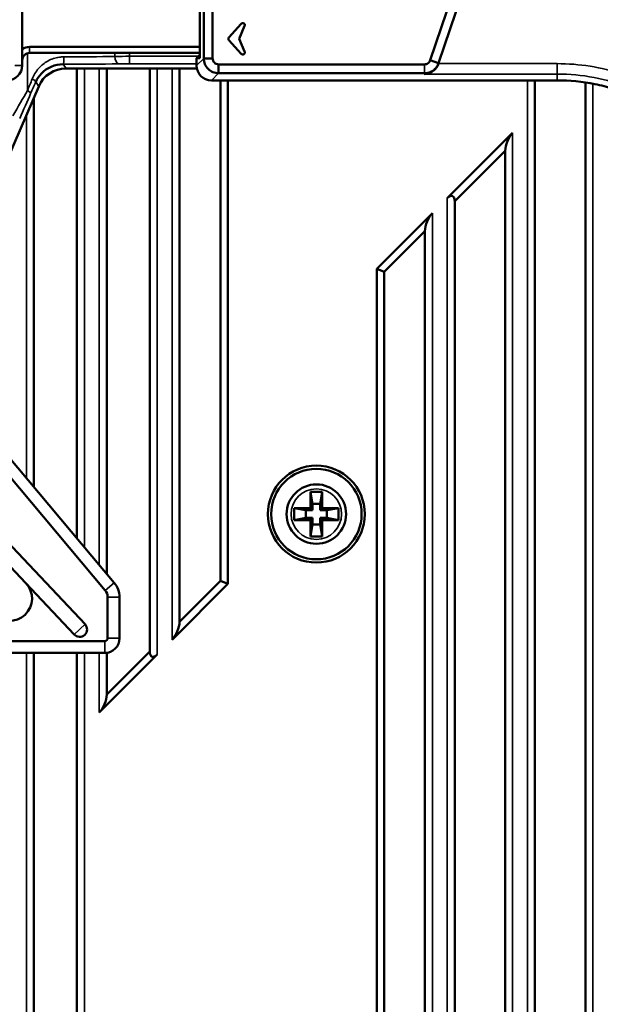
# Model space of a CAD drawing. Header units: millimetres. Extents: x 0 to 4638, y -120 to 1188.
# Tile 138 of 256: x 639 to 678, y 923 to 989. Entities that reach past the tile are written whole.
import ezdxf

# ---------------------------------------------------------------- set-up
doc = ezdxf.new("R2010")
doc.units = ezdxf.units.MM
doc.header["$LTSCALE"] = 2
for name, color, linetype, lineweight in [('Bemaßung (ISO)', 7, 'Continuous', 25), ('Sichtbar (ISO)', 7, 'Continuous', 50), ('Sichtbar schmal (ISO)', 7, 'Continuous', 35)]:
    doc.layers.add(name, color=color, linetype=linetype, lineweight=lineweight)
doc.styles.add('Notiztext (DIN)', font='isocpeur.ttf')
doc.dimstyles.new('Standard (DIN)', dxfattribs={"dimscale": 2, "dimtxt": 3.5, "dimasz": 2.5, "dimexe": 2, "dimexo": 0.5, "dimgap": 0.5, "dimtad": 1, "dimrnd": 1e-08, "dimtxsty": 'Notiztext (DIN)', "dimcen": 0.09, "dimdle": 10, "dimclrd": 256, "dimclre": 256, "dimclrt": 256, "dimadec": 0, "dimazin": 0, "dimtfac": 1, "dimtmove": 0, "dimatfit": 3, "dimfxl": 1, "dimtolj": 1, "dimtzin": 0, "dimlwd": -1, "dimlwe": -1, "dimarcsym": 0})

# ---------------------------------------------------------------- blocks, each defined once
blk = doc.blocks.new('*D37')
at = {"layer": 'Bemaßung (ISO)', "transparency": 16777216}
for p, q in [((260.895, 939.952), (260.895, 1084.205)), ((694.895, 939.352), (694.895, 1084.205)), ((265.895, 1080.205), (689.895, 1080.205))]:
    blk.add_line(p, q, dxfattribs=at)
for points in [[(265.895, 1081.038), (265.895, 1079.372), (260.895, 1080.205)], [(689.895, 1081.038), (689.895, 1079.372), (694.895, 1080.205)]]:
    blk.add_solid(points, dxfattribs=at)
at = {"layer": 'Defpoints', "color": 0, "transparency": 16777216}
for p in [(694.895, 1080.205), (260.895, 938.952), (694.895, 938.352)]:
    blk.add_point(p, dxfattribs=at)
at = {"layer": 'Bemaßung (ISO)', "transparency": 16777216, "insert": (470.545, 1088.205), "char_height": 7, "attachment_point": 1, "style": 'Notiztext (DIN)'}
blk.add_mtext('\\A1;434', dxfattribs=at)
blk = doc.blocks.new('*D40')
at = {"layer": 'Bemaßung (ISO)', "transparency": 16777216}
for p, q in [((642.095, 995.452), (791.791, 995.452)), ((787.791, 559.452), (787.791, 990.452)), ((642.095, 554.452), (791.791, 554.452))]:
    blk.add_line(p, q, dxfattribs=at)
for points in [[(786.958, 990.452), (788.625, 990.452), (787.791, 995.452)], [(786.958, 559.452), (788.625, 559.452), (787.791, 554.452)]]:
    blk.add_solid(points, dxfattribs=at)
at = {"layer": 'Defpoints', "color": 0, "transparency": 16777216}
for p in [(641.095, 995.452), (787.791, 995.452), (641.095, 554.452)]:
    blk.add_point(p, dxfattribs=at)
at = {"layer": 'Bemaßung (ISO)', "transparency": 16777216, "insert": (779.791, 768.342), "char_height": 7, "attachment_point": 1, "rotation": 90, "style": 'Notiztext (DIN)'}
blk.add_mtext('\\A1;441', dxfattribs=at)

msp = doc.modelspace()

# ---------------------------------------------------------------- linework, layer by layer
at = {"layer": 'Sichtbar (ISO)'}
for p, q in [((666.5596, 986.5035), (675.7842, 1013.8683)), ((676.3489, 1013.6779), (667.1243, 986.3132)), ((639.0947, 1011.5347), (639.0947, 986.1519)), ((651.316, 986.6315), (651.316, 1002.1181)), ((651.9111, 1002.1181), (651.9111, 986.6315)), ((651.0443, 1000.9989), (651.0443, 987.3989)), ((653.0112, 988.0448), (653.8367, 988.9617)), ((654.0681, 988.8152), (653.7078, 987.9519)), ((653.8367, 986.9421), (653.0112, 987.8589)), ((653.7078, 987.9519), (654.0681, 987.0885)), ((639.5947, 987.3989), (651.0443, 987.3989)), ((651.0443, 986.9989), (639.5947, 986.9989)), ((651.0443, 987.3989), (651.0443, 986.6489)), ((650.832, 986.6489), (651.0443, 986.8608)), ((650.832, 986.6489), (650.832, 986.1475)), ((651.0443, 986.6489), (650.832, 986.6489)), ((651.9111, 986.6315), (651.316, 986.6315)), ((666.5596, 986.5035), (667.1243, 986.3132)), ((667.1243, 986.3132), (667.1171, 986.292)), ((650.8513, 985.9519), (642.0443, 985.9519)), ((642.7822, 985.9519), (642.7822, 954.3235)), ((644.7822, 951.94), (644.7822, 985.9519)), ((647.6822, 985.9519), (647.6822, 946.7033)), ((649.6822, 948.7033), (649.6822, 985.9519)), ((652.3146, 986.2279), (666.1763, 986.2279)), ((652.3146, 986.2279), (652.3146, 985.6329)), ((666.1763, 985.6329), (652.3146, 985.6329)), ((639.8822, 985.4891), (639.8822, 985.4893)), ((651.8306, 985.1489), (675.1008, 985.1489)), ((652.4347, 951.4559), (652.4347, 985.1489)), ((652.9347, 951.2488), (652.9347, 985.1489)), ((673.6072, 985.1489), (673.6072, 865.5914)), ((677.0072, 985.4394), (677.0072, 985.4405)), ((677.0072, 864.2755), (677.0072, 985.0085)), ((630.7082, 962.7219), (640.209, 984.7448)), ((639.8822, 957.7796), (639.8822, 983.9871)), ((667.7072, 977.2147), (672.1072, 981.6147)), ((668.2072, 977.0075), (671.6072, 980.4075)), ((671.6072, 865.9025), (671.6072, 980.4075)), ((668.2072, 977.0075), (668.2072, 865.835)), ((662.9546, 972.4621), (666.7072, 976.2147)), ((663.4546, 972.255), (666.2072, 975.0075)), ((666.2072, 901.8429), (666.2072, 975.0075)), ((662.9546, 972.4621), (662.9546, 901.4097)), ((662.9546, 972.4621), (663.4546, 972.255)), ((663.4546, 972.255), (663.4546, 901.7815)), ((631.3457, 961.2613), (643.3245, 948.5339)), ((636.735, 961.5302), (645.2967, 951.3268)), ((644.6838, 950.8126), (636.1221, 961.016)), ((631.2852, 959.8665), (639.3484, 951.2995)), ((658.4947, 957.4519), (658.6357, 956.6519)), ((658.4947, 957.4519), (659.2947, 957.4519)), ((658.4947, 956.3519), (658.4947, 957.4519)), ((659.2947, 957.4519), (659.1536, 956.6519)), ((659.2947, 957.4519), (659.2947, 956.3519)), ((658.6357, 956.6519), (659.1536, 956.6519)), ((658.6357, 956.2108), (658.6357, 956.6519)), ((659.1536, 956.6519), (659.1536, 956.2108)), ((657.3947, 956.3519), (658.4947, 956.3519)), ((657.3947, 956.3519), (658.1947, 956.2108)), ((657.3947, 955.5519), (657.3947, 956.3519)), ((658.6357, 956.2108), (658.1947, 956.2108)), ((658.1947, 956.2108), (658.1947, 955.6929)), ((658.6357, 956.2108), (658.4947, 956.3519)), ((659.2947, 956.3519), (659.1536, 956.2108)), ((659.5947, 956.2108), (659.1536, 956.2108)), ((659.2947, 956.3519), (660.3947, 956.3519)), ((660.3947, 956.3519), (659.5947, 956.2108)), ((659.5947, 955.6929), (659.5947, 956.2108)), ((660.3947, 956.3519), (660.3947, 955.5519)), ((657.3947, 955.5519), (658.1947, 955.6929)), ((658.4947, 955.5519), (657.3947, 955.5519)), ((658.1947, 955.6929), (658.6357, 955.6929)), ((658.4947, 955.5519), (658.6357, 955.6929)), ((658.4947, 954.4519), (658.4947, 955.5519)), ((658.4947, 954.4519), (658.6357, 955.2519)), ((658.6357, 955.2519), (658.6357, 955.6929)), ((659.1536, 955.2519), (658.6357, 955.2519)), ((659.1536, 955.6929), (659.1536, 955.2519)), ((659.1536, 955.6929), (659.5947, 955.6929)), ((659.1536, 955.6929), (659.2947, 955.5519)), ((659.2947, 954.4519), (659.1536, 955.2519)), ((659.2947, 955.5519), (659.2947, 954.4519)), ((660.3947, 955.5519), (659.2947, 955.5519)), ((660.3947, 955.5519), (659.5947, 955.6929)), ((659.2947, 954.4519), (658.4947, 954.4519)), ((642.5963, 947.8485), (639.3484, 951.2995)), ((652.9347, 951.2488), (649.1822, 947.4962)), ((652.4347, 951.4559), (649.6822, 948.7033)), ((652.9347, 951.2488), (652.4347, 951.4559)), ((644.8476, 947.6019), (644.8476, 950.3626)), ((645.6476, 950.3626), (645.6476, 947.6019)), ((622.2772, 947.4019), (644.6476, 947.4019)), ((644.6476, 946.6019), (622.2772, 946.6019)), ((639.8822, 860.3611), (639.8822, 946.6019)), ((642.7822, 946.6019), (642.7822, 860.6848)), ((647.6822, 946.7033), (644.7822, 943.8033)), ((644.7822, 943.8033), (644.7822, 946.611)), ((648.1822, 946.4962), (644.2822, 942.5962))]:
    msp.add_line(p, q, dxfattribs=at)
for radius in [3.2638, 3.0451, 2]:
    msp.add_circle((658.8947, 955.9519), radius, dxfattribs=at)
for centre, radius, start, end in [((653.9399, 988.8687), 0.1389, 337.347575, 138), ((653.1144, 987.9519), 0.1389, 138, 222), ((639.5947, 986.4989), 0.9, 90, 123.748989), ((639.5947, 986.4989), 0.5, 90, 180), ((653.9399, 987.035), 0.1389, 222, 22.652425), ((638.0947, 986.1519), 1, 270, 0), ((638.2561, 950.2714), 1.5, 223.264295, 43.264295), ((644.1476, 950.3626), 1.5, 0, 40), ((644.1476, 950.3626), 0.7, 0, 40), ((642.9604, 948.1912), 0.5, 223.264295, 43.264295), ((644.6476, 947.6019), 1, 270, 0), ((644.6476, 947.6019), 0.2, 270, 0)]:
    msp.add_arc(centre, radius, start, end, dxfattribs=at)
for centre, major_axis, ratio, start_param, end_param in [((666.1695, 986.6114), (0.3199, 0.9491), 0.9984742, 4.6937202, 4.712389), ((642.0459, 983.9507), (1.0999, -1.6725), 0.9991277, 2.5602367, 3.7229487), ((651.8334, 986.1502), (-0.709, -0.709), 0.9972647, 5.4991567, 7.0672139), ((672.1072, 980.9075), (-0.3536, -0.8536), 0.4142136, 3.9269908, 5.4977871), ((667.7072, 976.5075), (0.3536, 0.8536), 0.4142136, 5.4977871, 7.0685835), ((666.7072, 975.5075), (-0.3536, -0.8536), 0.4142136, 3.9269908, 5.4977871), ((649.1822, 948.2033), (-0.3536, -0.8536), 0.4142136, 0.7853982, 2.3561945), ((648.1822, 947.2033), (0.3536, 0.8536), 0.4142136, 2.3561945, 3.9269908), ((644.2822, 943.3033), (-0.3536, -0.8536), 0.4142136, 0.7853982, 2.3561945)]:
    msp.add_ellipse(centre, major_axis=major_axis, ratio=ratio, start_param=start_param, end_param=end_param, dxfattribs=at)
for points, knots in [([(652.3146, 985.6329), (652.1826, 985.6331), (652.0518, 985.6594), (651.8099, 985.7607), (651.701, 985.8339), (651.5171, 986.0178), (651.4439, 986.1268), (651.3426, 986.3687), (651.3163, 986.4995), (651.316, 986.6315)], [-0.15727014, -0.15727014, -0.15727014, -0.15727014, -0.11763885, -0.11763885, -0.07863712, -0.07863712, -0.03963539, -0.03963539, 0, 0, 0, 0]), ([(651.9111, 986.6315), (651.9106, 986.5256), (651.9544, 986.4209), (652.104, 986.2713), (652.2087, 986.2275), (652.3146, 986.2279)], [0, 0, 0, 0, 0.5, 0.5, 1, 1, 1, 1]), ([(666.1763, 986.2279), (666.2603, 986.2278), (666.344, 986.2549), (666.4805, 986.3531), (666.5329, 986.4238), (666.5596, 986.5035)], [0, 0, 0, 0, 0.5, 0.5, 1, 1, 1, 1]), ([(667.1243, 986.3132), (667.0911, 986.2146), (667.0427, 986.1219), (666.919, 985.9546), (666.8444, 985.8811), (666.6754, 985.7598), (666.5819, 985.7127), (666.3837, 985.649), (666.2803, 985.6328), (666.1763, 985.6329)], [-0.12487032, -0.12487032, -0.12487032, -0.12487032, -0.09365552, -0.09365552, -0.06243318, -0.06243318, -0.03121404, -0.03121404, 0, 0, 0, 0]), ([(641.8585, 986.2344), (641.2895, 986.2365), (640.7558, 985.9991), (640.3849, 985.6113), (640.2306, 985.45), (640.1009, 985.2585), (640.0087, 985.0495)], [0, 0, 0, 0, 0.7062908, 0.7062908, 0.7062908, 1, 1, 1, 1]), ([(666.1569, 985.5753), (666.2654, 985.58), (666.3833, 985.603), (666.6107, 985.6923), (666.7203, 985.7585), (666.8776, 985.8964), (666.9422, 985.9671), (667.0435, 986.118), (667.0827, 986.1959), (667.111, 986.2743)], [-0.49520253, -0.49520253, -0.49520253, -0.49520253, -0.45301073, -0.45301073, -0.41081893, -0.41081893, -0.38225597, -0.38225597, -0.35753654, -0.35753654, -0.35753654, -0.35753654]), ([(675.1008, 985.1489), (675.9486, 985.1489), (676.7926, 985.0668), (677.8425, 984.8584), (678.0526, 984.8113), (678.4675, 984.7073), (678.673, 984.6504), (679.2835, 984.4651), (679.6827, 984.3222), (680.4656, 983.998), (680.8492, 983.8168), (681.4129, 983.5157), (681.5988, 983.4104), (681.9666, 983.1899), (682.1482, 983.0748), (683.0363, 982.4808), (683.691, 981.9423), (684.5912, 981.0415), (684.8775, 980.7256), (685.4216, 980.0615), (685.676, 979.7175), (686.3827, 978.6569), (686.7816, 977.9092), (687.2703, 976.7262), (687.4151, 976.3197), (687.6614, 975.5027), (687.7638, 975.0906), (687.9278, 974.2592), (687.9895, 973.8399), (688.0711, 973.0009), (688.0917, 972.5804), (688.0917, 972.158)], [0, 0, 0, 0, 0.1250697, 0.1250697, 0.1563525, 0.1563525, 0.1876353, 0.1876353, 0.2502009, 0.2502009, 0.3127665, 0.3127665, 0.3440494, 0.3440494, 0.3753322, 0.3753322, 0.5004634, 0.5004634, 0.563029, 0.563029, 0.6255946, 0.6255946, 0.7507259, 0.7507259, 0.8132915, 0.8132915, 0.8758571, 0.8758571, 0.9384228, 0.9384228, 1, 1, 1, 1])]:
    msp.add_open_spline(points, degree=3, knots=knots, dxfattribs=at)
at = {"layer": 'Sichtbar schmal (ISO)'}
for p, q in [((639.4496, 986.9774), (639.4496, 984.4621)), ((639.5947, 987.3989), (639.5947, 986.9989)), ((645.3397, 986.7625), (645.3397, 986.9989)), ((646.3214, 986.9989), (646.3214, 986.7693)), ((646.3214, 986.7693), (650.9526, 986.7693)), ((646.3214, 986.2696), (646.3214, 986.7693)), ((650.832, 986.1475), (651.316, 986.6315)), ((639.0947, 986.1519), (638.5947, 986.1519)), ((641.8585, 986.2344), (642.0443, 985.9519)), ((643.2822, 985.9519), (643.2822, 953.7276)), ((644.2822, 952.5359), (644.2822, 985.9519)), ((650.832, 986.2696), (646.3214, 986.2696)), ((648.1822, 985.9519), (648.1822, 946.4962)), ((649.1822, 947.4962), (649.1822, 985.9519)), ((652.3146, 985.6329), (651.8306, 985.1489)), ((666.1569, 985.5753), (666.1763, 985.6329)), ((666.1763, 986.2279), (666.1763, 985.6329)), ((667.111, 986.2743), (675.1008, 986.2743)), ((675.1008, 985.5753), (675.1008, 986.2743)), ((640.209, 984.7448), (640.0087, 985.0495)), ((675.1008, 985.5753), (666.1569, 985.5753)), ((673.1072, 985.1489), (673.1072, 865.7007)), ((675.1008, 985.1489), (675.1008, 985.5753)), ((677.5072, 985.358), (677.5072, 985.3594)), ((677.5072, 863.9927), (677.5072, 984.9243)), ((639.3822, 958.3755), (639.3822, 982.8281)), ((672.1072, 865.855), (672.1072, 981.6147)), ((667.7072, 977.2147), (667.7072, 900.3282)), ((666.7072, 901.5052), (666.7072, 976.2147)), ((645.2967, 951.3268), (644.6838, 950.8126)), ((645.6476, 950.3626), (644.8476, 950.3626)), ((643.3245, 948.5339), (642.5963, 947.8485)), ((644.6476, 946.6019), (644.6476, 947.4019)), ((645.6476, 947.6019), (644.8476, 947.6019)), ((639.3822, 860.3152), (639.3822, 946.6019)), ((643.2822, 946.6019), (643.2822, 860.8042)), ((644.2822, 942.5962), (644.2822, 946.6019))]:
    msp.add_line(p, q, dxfattribs=at)
msp.add_circle((658.8947, 955.9519), 1.7, dxfattribs=at)
for centre, major_axis, ratio, start_param, end_param in [((641.8585, 986.7341), (-0.0014, -0.5), 0.0824842, 0.035026, 1.5710347), ((642.3947, 986.9603), (-6, 0), 0.0378308, 1.4882179, 2.0838494), ((646.3214, 986.7169), (2, 0), 0.0261906, 1.5707963, 2.0838494), ((645.5851, 986.7625), (0.0098, -0.4999), 0.4907674, 4.7027342, 6.2431196), ((642.3947, 986.4606), (6.5, 0), 0.0349208, 4.6298106, 5.2254421), ((646.3214, 986.2172), (-1.5, 0), 0.0349208, 4.712389, 5.2254421), ((671.0851, 947.0923), (6.252, 39.0047), 0.5956292, 6.1896931, 6.3783681), ((642.3947, 992.3569), (5.9968, 15.0777), 0.013058, 4.1665159, 4.2265726), ((642.8535, 992.159), (6.4967, 15.0777), 0.0138185, 4.1672765, 4.2273332), ((639.5499, 985.2474), (0.4577, -0.2012), 0.1922121, 0.0355701, 1.1585528), ((670.5475, 948.4288), (-7.0855, -36.9071), 0.5943054, 3.0323346, 3.2551965), ((638.468, 982.6403), (1.9992, 3.4794), 0.0164241, 1.0291665, 1.5422196), ((639.2042, 984.4621), (0.4575, -0.2017), 0.2216091, 0.035797, 1.1050029), ((638.9268, 982.4423), (1.4992, 3.4795), 0.0138185, 1.0256838, 1.5387369)]:
    msp.add_ellipse(centre, major_axis=major_axis, ratio=ratio, start_param=start_param, end_param=end_param, dxfattribs=at)
msp.add_open_spline([(639.7687, 985.2474), (639.8731, 985.5046), (640.0205, 985.745), (640.2005, 985.9505), (640.3757, 986.1505), (640.5867, 986.3231), (640.82, 986.4531), (641.0559, 986.5845), (641.3226, 986.6758), (641.5951, 986.7135), (641.6956, 986.7275), (641.7977, 986.7344), (641.8998, 986.7341)], degree=3, knots=[0, 0, 0, 0, 0.3015191, 0.3015191, 0.3015191, 0.5947842, 0.5947842, 0.5947842, 0.8920566, 0.8920566, 0.8920566, 1, 1, 1, 1], dxfattribs=at)

# ---------------------------------------------------------------- dimensions: what is measured, and where the dimension line sits
at = {"layer": 'Bemaßung (ISO)'}
for base, p1, p2, angle, picture, middle in [((694.8947, 1080.2049), (260.8947, 938.9519), (694.8947, 938.3519), 180, '*D37', (477.8947, 1080.2049)), ((787.7914, 995.4519), (641.0947, 554.4519), (641.0947, 995.4519), 90, '*D40', (787.7914, 774.9919))]:
    dim = msp.add_linear_dim(base=base, p1=p1, p2=p2, angle=angle, dimstyle='Standard (DIN)', override={"dimgap": 0.5, "dimdec": 2, "dimtol": 0, "dimlim": 0, "dimtp": 0, "dimtm": 0, "dimtdec": 2, "dimtofl": 0, "dimatfit": 1}, dxfattribs=at)
    dim.commit()
    dim.dimension.update_dxf_attribs({"geometry": picture, "text_midpoint": middle, "dimtype": 160})

doc.saveas('drawing.dxf')
